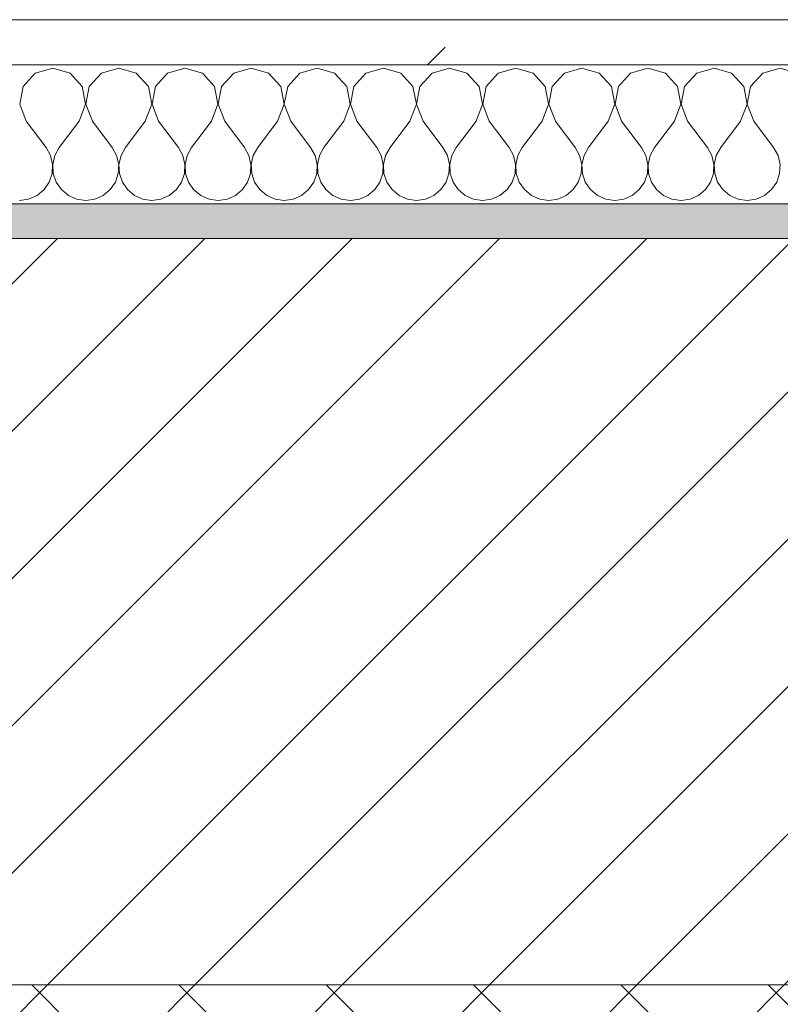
# Model space of a CAD drawing. Header units: millimetres. Extents: x -40968 to 13979, y -19284 to 4746.
# Tile 101 of 173: x -14876 to -14657, y -1425 to -1141. Entities that reach past the tile are written whole.
import ezdxf

# ---------------------------------------------------------------- set-up
doc = ezdxf.new("R2010")
doc.units = ezdxf.units.MM
doc.header["$MEASUREMENT"] = 0
doc.linetypes.add('Wipeout_Contour', pattern=[1000, 0, -1000])
doc.layers.add('12_FAÇ_Façana', color=7, linetype='Continuous')
doc.layers.add('Nuevo_08_E_Envans secs', color=7, linetype='Continuous')
for name, color, linetype, lineweight, true_color in [('12_FAÇ_Façana_Pluma_Nº__174', 7, 'Continuous', 13, 0xe4ad2c), ('12_FAÇ_Façana_Pluma_Nº__176', 7, 'Continuous', 15, 0x93a0c6), ('Nuevo_08_E_Envans secs_Pluma_Nº__102', 7, 'Continuous', 5, 0xcccccc), ('Nuevo_08_E_Envans secs_Pluma_Nº__177', 7, 'Continuous', 15, 0xf7e046)]:
    doc.layers.add(name, color=color, linetype=linetype, lineweight=lineweight, true_color=true_color)
for name, color, linetype, lineweight in [('12_FAÇ_Façana_Pluma_Nº__2', 8, 'Continuous', 5), ('12_FAÇ_Façana_Pluma_Nº__7', 7, 'Continuous', 5), ('Nuevo_08_E_Envans secs_Pluma_Nº__1', 7, 'Continuous', 5)]:
    doc.layers.add(name, color=color, linetype=linetype, lineweight=lineweight)
pattern_1 = [(45, (0, 0), (-183.8478, 183.8478), [195, -65]), (45, (7e-14, 183.85), (-183.8478, 183.8478), [195, -65])]

# ---------------------------------------------------------------- blocks, each defined once
blk = doc.blocks.new('Muro_12_1', base_point=(-16936.43, -1193.98))
at = {"layer": '12_FAÇ_Façana_Pluma_Nº__174', "linetype": 'Continuous', "lineweight": 13, "true_color": 0xe4ad2c}
h = blk.add_hatch(dxfattribs=at)
h.set_pattern_fill('SATE_Aislamiento_0001', color=42, style=0, pattern_type=2)
h.set_pattern_definition([(45, (0, 0), (-21.213203, 21.213203), []), (135, (0, 0), (21.213203, 21.213203), [])])
h.paths.add_polyline_path([(-16936.43, -1598.98), (-14135.93, -1598.98), (-14135.93, -1418.98), (-16936.43, -1418.98)])
at = {"layer": '12_FAÇ_Façana_Pluma_Nº__176', "linetype": 'Continuous', "lineweight": 0, "true_color": 0x495063}
blk.add_hatch(color=251, dxfattribs=at).paths.add_polyline_path([(-14135.93, -1193.98), (-16936.43, -1193.98), (-16936.43, -1203.98), (-14135.93, -1203.98)])
at = {"layer": '12_FAÇ_Façana_Pluma_Nº__2', "linetype": 'Continuous', "lineweight": 5}
h = blk.add_hatch(dxfattribs=at)
h.set_pattern_fill('Ceramic_0001', color=8, style=0, pattern_type=2)
h.set_pattern_definition([(45, (0, 0), (-21.213203, 21.213203), [])])
h.paths.add_polyline_path([(-16936.43, -1418.98), (-14135.93, -1418.98), (-14135.93, -1203.98), (-16936.43, -1203.98)])
at = {"layer": '12_FAÇ_Façana_Pluma_Nº__7', "color": 7, "linetype": 'Continuous', "lineweight": 5}
for p, q in [((-14135.93, -1203.98), (-16936.43, -1203.98)), ((-16936.43, -1418.98), (-14135.93, -1418.98))]:
    blk.add_line(p, q, dxfattribs=at)
at = {"layer": '12_FAÇ_Façana_Pluma_Nº__7', "color": 7, "linetype": 'Continuous', "lineweight": 5, "flags": 128}
blk.add_lwpolyline([(-14135.93, -1193.98), (-16936.43, -1193.98)], dxfattribs=at)
blk = doc.blocks.new('*X248')
at = {"layer": 'Nuevo_08_E_Envans secs_Pluma_Nº__102', "color": 254, "linetype": 'Continuous', "lineweight": 5, "true_color": 0xcccccc}
for p, q in [((-14871.67, -1156.35), (-14875.19, -1160.19)), ((-14866.67, -1154.93), (-14871.67, -1156.35)), ((-14861.66, -1156.35), (-14866.67, -1154.93)), ((-14858.15, -1160.19), (-14861.66, -1156.35)), ((-14852.63, -1156.35), (-14856.14, -1160.19)), ((-14847.62, -1154.93), (-14852.63, -1156.35)), ((-14842.61, -1156.35), (-14847.62, -1154.93)), ((-14839.1, -1160.19), (-14842.61, -1156.35)), ((-14833.58, -1156.35), (-14837.09, -1160.19)), ((-14828.57, -1154.93), (-14833.58, -1156.35)), ((-14823.56, -1156.35), (-14828.57, -1154.93)), ((-14820.05, -1160.19), (-14823.56, -1156.35)), ((-14814.53, -1156.35), (-14818.04, -1160.19)), ((-14809.52, -1154.93), (-14814.53, -1156.35)), ((-14804.52, -1156.35), (-14809.52, -1154.93)), ((-14801.01, -1160.19), (-14804.52, -1156.35)), ((-14795.48, -1156.35), (-14798.99, -1160.19)), ((-14790.48, -1154.93), (-14795.48, -1156.35)), ((-14785.47, -1156.35), (-14790.48, -1154.93)), ((-14781.96, -1160.19), (-14785.47, -1156.35)), ((-14776.44, -1156.35), (-14779.95, -1160.19)), ((-14771.43, -1154.93), (-14776.44, -1156.35)), ((-14766.42, -1156.35), (-14771.43, -1154.93)), ((-14762.91, -1160.19), (-14766.42, -1156.35)), ((-14757.39, -1156.35), (-14760.9, -1160.19)), ((-14752.38, -1154.93), (-14757.39, -1156.35)), ((-14747.37, -1156.35), (-14752.38, -1154.93)), ((-14743.86, -1160.19), (-14747.37, -1156.35)), ((-14738.34, -1156.35), (-14741.85, -1160.19)), ((-14733.33, -1154.93), (-14738.34, -1156.35)), ((-14728.33, -1156.35), (-14733.33, -1154.93)), ((-14724.81, -1160.19), (-14728.33, -1156.35)), ((-14719.29, -1156.35), (-14722.8, -1160.19)), ((-14714.29, -1154.93), (-14719.29, -1156.35)), ((-14709.28, -1156.35), (-14714.29, -1154.93)), ((-14705.77, -1160.19), (-14709.28, -1156.35)), ((-14700.25, -1156.35), (-14703.76, -1160.19)), ((-14695.24, -1154.93), (-14700.25, -1156.35)), ((-14690.23, -1156.35), (-14695.24, -1154.93)), ((-14686.72, -1160.19), (-14690.23, -1156.35)), ((-14681.2, -1156.35), (-14684.71, -1160.19)), ((-14676.19, -1154.93), (-14681.2, -1156.35)), ((-14671.18, -1156.35), (-14676.19, -1154.93)), ((-14667.67, -1160.19), (-14671.18, -1156.35)), ((-14662.15, -1156.35), (-14665.66, -1160.19)), ((-14657.14, -1154.93), (-14662.15, -1156.35)), ((-14652.14, -1156.35), (-14657.14, -1154.93)), ((-14875.19, -1160.19), (-14876.15, -1165.31)), ((-14857.18, -1165.31), (-14858.15, -1160.19)), ((-14856.14, -1160.19), (-14857.1, -1165.31)), ((-14838.13, -1165.31), (-14839.1, -1160.19)), ((-14837.09, -1160.19), (-14838.06, -1165.31)), ((-14819.09, -1165.31), (-14820.05, -1160.19)), ((-14818.04, -1160.19), (-14819.01, -1165.31)), ((-14800.04, -1165.31), (-14801.01, -1160.19)), ((-14798.99, -1160.19), (-14799.96, -1165.31)), ((-14780.99, -1165.31), (-14781.96, -1160.19)), ((-14779.95, -1160.19), (-14780.91, -1165.31)), ((-14761.94, -1165.31), (-14762.91, -1160.19)), ((-14760.9, -1160.19), (-14761.87, -1165.31)), ((-14742.9, -1165.31), (-14743.86, -1160.19)), ((-14741.85, -1160.19), (-14742.82, -1165.31)), ((-14723.85, -1165.31), (-14724.81, -1160.19)), ((-14722.8, -1160.19), (-14723.77, -1165.31)), ((-14704.8, -1165.31), (-14705.77, -1160.19)), ((-14703.76, -1160.19), (-14704.72, -1165.31)), ((-14685.75, -1165.31), (-14686.72, -1160.19)), ((-14684.71, -1160.19), (-14685.68, -1165.31)), ((-14666.71, -1165.31), (-14667.67, -1160.19)), ((-14665.66, -1160.19), (-14666.63, -1165.31)), ((-14876.15, -1165.31), (-14874.29, -1170.17)), ((-14859.05, -1170.17), (-14857.18, -1165.31)), ((-14857.1, -1165.31), (-14855.24, -1170.17)), ((-14840, -1170.17), (-14838.13, -1165.31)), ((-14838.06, -1165.31), (-14836.19, -1170.17)), ((-14820.95, -1170.17), (-14819.09, -1165.31)), ((-14819.01, -1165.31), (-14817.14, -1170.17)), ((-14801.9, -1170.17), (-14800.04, -1165.31)), ((-14799.96, -1165.31), (-14798.1, -1170.17)), ((-14782.86, -1170.17), (-14780.99, -1165.31)), ((-14780.91, -1165.31), (-14779.05, -1170.17)), ((-14763.81, -1170.17), (-14761.94, -1165.31)), ((-14761.87, -1165.31), (-14760, -1170.17)), ((-14744.76, -1170.17), (-14742.9, -1165.31)), ((-14742.82, -1165.31), (-14740.95, -1170.17)), ((-14725.71, -1170.17), (-14723.85, -1165.31)), ((-14723.77, -1165.31), (-14721.9, -1170.17)), ((-14706.67, -1170.17), (-14704.8, -1165.31)), ((-14704.72, -1165.31), (-14702.86, -1170.17)), ((-14687.62, -1170.17), (-14685.75, -1165.31)), ((-14685.68, -1165.31), (-14683.81, -1170.17)), ((-14668.57, -1170.17), (-14666.71, -1165.31)), ((-14666.63, -1165.31), (-14664.76, -1170.17)), ((-14874.29, -1170.17), (-14868.57, -1177.79)), ((-14859.05, -1170.17), (-14864.76, -1177.79)), ((-14855.24, -1170.17), (-14849.52, -1177.79)), ((-14840, -1170.17), (-14845.71, -1177.79)), ((-14836.19, -1170.17), (-14830.48, -1177.79)), ((-14820.95, -1170.17), (-14826.67, -1177.79)), ((-14817.14, -1170.17), (-14811.43, -1177.79)), ((-14801.9, -1170.17), (-14807.62, -1177.79)), ((-14798.1, -1170.17), (-14792.38, -1177.79)), ((-14782.86, -1170.17), (-14788.57, -1177.79)), ((-14779.05, -1170.17), (-14773.33, -1177.79)), ((-14763.81, -1170.17), (-14769.52, -1177.79)), ((-14760, -1170.17), (-14754.29, -1177.79)), ((-14744.76, -1170.17), (-14750.48, -1177.79)), ((-14740.95, -1170.17), (-14735.24, -1177.79)), ((-14725.71, -1170.17), (-14731.43, -1177.79)), ((-14721.9, -1170.17), (-14716.19, -1177.79)), ((-14706.67, -1170.17), (-14712.38, -1177.79)), ((-14702.86, -1170.17), (-14697.14, -1177.79)), ((-14687.62, -1170.17), (-14693.33, -1177.79)), ((-14683.81, -1170.17), (-14678.1, -1177.79)), ((-14668.57, -1170.17), (-14674.29, -1177.79)), ((-14664.76, -1170.17), (-14659.05, -1177.79)), ((-14867.3, -1180.08), (-14868.57, -1177.79)), ((-14864.76, -1177.79), (-14866.03, -1180.08)), ((-14848.25, -1180.08), (-14849.52, -1177.79)), ((-14845.71, -1177.79), (-14846.99, -1180.08)), ((-14829.2, -1180.08), (-14830.48, -1177.79)), ((-14826.67, -1177.79), (-14827.94, -1180.08)), ((-14810.16, -1180.08), (-14811.43, -1177.79)), ((-14807.62, -1177.79), (-14808.89, -1180.08)), ((-14791.11, -1180.08), (-14792.38, -1177.79)), ((-14788.57, -1177.79), (-14789.84, -1180.08)), ((-14772.06, -1180.08), (-14773.33, -1177.79)), ((-14769.52, -1177.79), (-14770.8, -1180.08)), ((-14753.01, -1180.08), (-14754.29, -1177.79)), ((-14750.48, -1177.79), (-14751.75, -1180.08)), ((-14733.97, -1180.08), (-14735.24, -1177.79)), ((-14731.43, -1177.79), (-14732.7, -1180.08)), ((-14714.92, -1180.08), (-14716.19, -1177.79)), ((-14712.38, -1177.79), (-14713.65, -1180.08)), ((-14695.87, -1180.08), (-14697.14, -1177.79)), ((-14693.33, -1177.79), (-14694.6, -1180.08)), ((-14676.82, -1180.08), (-14678.1, -1177.79)), ((-14674.29, -1177.79), (-14675.56, -1180.08)), ((-14657.78, -1180.08), (-14659.05, -1177.79)), ((-14866.71, -1182.64), (-14867.3, -1180.08)), ((-14866.03, -1180.08), (-14866.63, -1182.64)), ((-14847.66, -1182.64), (-14848.25, -1180.08)), ((-14846.99, -1180.08), (-14847.58, -1182.64)), ((-14828.61, -1182.64), (-14829.2, -1180.08)), ((-14827.94, -1180.08), (-14828.53, -1182.64)), ((-14809.56, -1182.64), (-14810.16, -1180.08)), ((-14808.89, -1180.08), (-14809.49, -1182.64)), ((-14790.51, -1182.64), (-14791.11, -1180.08)), ((-14789.84, -1180.08), (-14790.44, -1182.64)), ((-14771.47, -1182.64), (-14772.06, -1180.08)), ((-14770.8, -1180.08), (-14771.39, -1182.64)), ((-14752.42, -1182.64), (-14753.01, -1180.08)), ((-14751.75, -1180.08), (-14752.34, -1182.64)), ((-14733.37, -1182.64), (-14733.97, -1180.08)), ((-14732.7, -1180.08), (-14733.29, -1182.64)), ((-14714.32, -1182.64), (-14714.92, -1180.08)), ((-14713.65, -1180.08), (-14714.25, -1182.64)), ((-14695.28, -1182.64), (-14695.87, -1180.08)), ((-14694.6, -1180.08), (-14695.2, -1182.64)), ((-14676.23, -1182.64), (-14676.82, -1180.08)), ((-14675.56, -1180.08), (-14676.15, -1182.64)), ((-14657.18, -1182.64), (-14657.78, -1180.08)), ((-14867.67, -1187.76), (-14866.83, -1185.27)), ((-14866.83, -1185.27), (-14866.71, -1182.64)), ((-14866.63, -1182.64), (-14866.5, -1185.27)), ((-14866.5, -1185.27), (-14865.66, -1187.76)), ((-14848.62, -1187.76), (-14847.78, -1185.27)), ((-14847.78, -1185.27), (-14847.66, -1182.64)), ((-14847.58, -1182.64), (-14847.45, -1185.27)), ((-14847.45, -1185.27), (-14846.61, -1187.76)), ((-14829.58, -1187.76), (-14828.74, -1185.27)), ((-14828.74, -1185.27), (-14828.61, -1182.64)), ((-14828.53, -1182.64), (-14828.41, -1185.27)), ((-14828.41, -1185.27), (-14827.57, -1187.76)), ((-14810.53, -1187.76), (-14809.69, -1185.27)), ((-14809.69, -1185.27), (-14809.56, -1182.64)), ((-14809.49, -1182.64), (-14809.36, -1185.27)), ((-14809.36, -1185.27), (-14808.52, -1187.76)), ((-14791.48, -1187.76), (-14790.64, -1185.27)), ((-14790.64, -1185.27), (-14790.51, -1182.64)), ((-14790.44, -1182.64), (-14790.31, -1185.27)), ((-14790.31, -1185.27), (-14789.47, -1187.76)), ((-14772.43, -1187.76), (-14771.59, -1185.27)), ((-14771.59, -1185.27), (-14771.47, -1182.64)), ((-14771.39, -1182.64), (-14771.26, -1185.27)), ((-14771.26, -1185.27), (-14770.42, -1187.76)), ((-14753.39, -1187.76), (-14752.55, -1185.27)), ((-14752.55, -1185.27), (-14752.42, -1182.64)), ((-14752.34, -1182.64), (-14752.22, -1185.27)), ((-14752.22, -1185.27), (-14751.38, -1187.76)), ((-14734.34, -1187.76), (-14733.5, -1185.27)), ((-14733.5, -1185.27), (-14733.37, -1182.64)), ((-14733.29, -1182.64), (-14733.17, -1185.27)), ((-14733.17, -1185.27), (-14732.33, -1187.76)), ((-14715.29, -1187.76), (-14714.45, -1185.27)), ((-14714.45, -1185.27), (-14714.32, -1182.64)), ((-14714.25, -1182.64), (-14714.12, -1185.27)), ((-14714.12, -1185.27), (-14713.28, -1187.76)), ((-14696.24, -1187.76), (-14695.4, -1185.27)), ((-14695.4, -1185.27), (-14695.28, -1182.64)), ((-14695.2, -1182.64), (-14695.07, -1185.27)), ((-14695.07, -1185.27), (-14694.23, -1187.76)), ((-14677.2, -1187.76), (-14676.36, -1185.27)), ((-14676.36, -1185.27), (-14676.23, -1182.64)), ((-14676.15, -1182.64), (-14676.02, -1185.27)), ((-14676.02, -1185.27), (-14675.19, -1187.76)), ((-14658.15, -1187.76), (-14657.31, -1185.27)), ((-14657.31, -1185.27), (-14657.18, -1182.64)), ((-14869.16, -1189.92), (-14867.67, -1187.76)), ((-14865.66, -1187.76), (-14864.17, -1189.92)), ((-14850.11, -1189.92), (-14848.62, -1187.76)), ((-14846.61, -1187.76), (-14845.13, -1189.92)), ((-14831.06, -1189.92), (-14829.58, -1187.76)), ((-14827.57, -1187.76), (-14826.08, -1189.92)), ((-14812.02, -1189.92), (-14810.53, -1187.76)), ((-14808.52, -1187.76), (-14807.03, -1189.92)), ((-14792.97, -1189.92), (-14791.48, -1187.76)), ((-14789.47, -1187.76), (-14787.98, -1189.92)), ((-14773.92, -1189.92), (-14772.43, -1187.76)), ((-14770.42, -1187.76), (-14768.94, -1189.92)), ((-14754.87, -1189.92), (-14753.39, -1187.76)), ((-14751.38, -1187.76), (-14749.89, -1189.92)), ((-14735.83, -1189.92), (-14734.34, -1187.76)), ((-14732.33, -1187.76), (-14730.84, -1189.92)), ((-14716.78, -1189.92), (-14715.29, -1187.76)), ((-14713.28, -1187.76), (-14711.79, -1189.92)), ((-14697.73, -1189.92), (-14696.24, -1187.76)), ((-14694.23, -1187.76), (-14692.74, -1189.92)), ((-14678.68, -1189.92), (-14677.2, -1187.76)), ((-14675.19, -1187.76), (-14673.7, -1189.92)), ((-14659.64, -1189.92), (-14658.15, -1187.76)), ((-14871.18, -1191.6), (-14869.16, -1189.92)), ((-14864.17, -1189.92), (-14862.15, -1191.6)), ((-14852.14, -1191.6), (-14850.11, -1189.92)), ((-14845.13, -1189.92), (-14843.1, -1191.6)), ((-14833.09, -1191.6), (-14831.06, -1189.92)), ((-14826.08, -1189.92), (-14824.05, -1191.6)), ((-14814.04, -1191.6), (-14812.02, -1189.92)), ((-14807.03, -1189.92), (-14805.01, -1191.6)), ((-14794.99, -1191.6), (-14792.97, -1189.92)), ((-14787.98, -1189.92), (-14785.96, -1191.6)), ((-14775.95, -1191.6), (-14773.92, -1189.92)), ((-14768.94, -1189.92), (-14766.91, -1191.6)), ((-14756.9, -1191.6), (-14754.87, -1189.92)), ((-14749.89, -1189.92), (-14747.86, -1191.6)), ((-14737.85, -1191.6), (-14735.83, -1189.92)), ((-14730.84, -1189.92), (-14728.82, -1191.6)), ((-14718.8, -1191.6), (-14716.78, -1189.92)), ((-14711.79, -1189.92), (-14709.77, -1191.6)), ((-14699.75, -1191.6), (-14697.73, -1189.92)), ((-14692.74, -1189.92), (-14690.72, -1191.6)), ((-14680.71, -1191.6), (-14678.68, -1189.92)), ((-14673.7, -1189.92), (-14671.67, -1191.6)), ((-14661.66, -1191.6), (-14659.64, -1189.92)), ((-14876.19, -1193.02), (-14873.59, -1192.66)), ((-14873.59, -1192.66), (-14871.18, -1191.6)), ((-14862.15, -1191.6), (-14859.75, -1192.66)), ((-14859.75, -1192.66), (-14857.14, -1193.02)), ((-14857.14, -1193.02), (-14854.54, -1192.66)), ((-14854.54, -1192.66), (-14852.14, -1191.6)), ((-14843.1, -1191.6), (-14840.7, -1192.66)), ((-14840.7, -1192.66), (-14838.1, -1193.02)), ((-14838.1, -1193.02), (-14835.49, -1192.66)), ((-14835.49, -1192.66), (-14833.09, -1191.6)), ((-14824.05, -1191.6), (-14821.65, -1192.66)), ((-14821.65, -1192.66), (-14819.05, -1193.02)), ((-14819.05, -1193.02), (-14816.45, -1192.66)), ((-14816.45, -1192.66), (-14814.04, -1191.6)), ((-14805.01, -1191.6), (-14802.6, -1192.66)), ((-14802.6, -1192.66), (-14800, -1193.02)), ((-14800, -1193.02), (-14797.4, -1192.66)), ((-14797.4, -1192.66), (-14794.99, -1191.6)), ((-14785.96, -1191.6), (-14783.55, -1192.66)), ((-14783.55, -1192.66), (-14780.95, -1193.02)), ((-14780.95, -1193.02), (-14778.35, -1192.66)), ((-14778.35, -1192.66), (-14775.95, -1191.6)), ((-14766.91, -1191.6), (-14764.51, -1192.66)), ((-14764.51, -1192.66), (-14761.9, -1193.02)), ((-14761.9, -1193.02), (-14759.3, -1192.66)), ((-14759.3, -1192.66), (-14756.9, -1191.6)), ((-14747.86, -1191.6), (-14745.46, -1192.66)), ((-14745.46, -1192.66), (-14742.86, -1193.02)), ((-14742.86, -1193.02), (-14740.25, -1192.66)), ((-14740.25, -1192.66), (-14737.85, -1191.6)), ((-14728.82, -1191.6), (-14726.41, -1192.66)), ((-14726.41, -1192.66), (-14723.81, -1193.02)), ((-14723.81, -1193.02), (-14721.21, -1192.66)), ((-14721.21, -1192.66), (-14718.8, -1191.6)), ((-14709.77, -1191.6), (-14707.36, -1192.66)), ((-14707.36, -1192.66), (-14704.76, -1193.02)), ((-14704.76, -1193.02), (-14702.16, -1192.66)), ((-14702.16, -1192.66), (-14699.75, -1191.6)), ((-14690.72, -1191.6), (-14688.32, -1192.66)), ((-14688.32, -1192.66), (-14685.71, -1193.02)), ((-14685.71, -1193.02), (-14683.11, -1192.66)), ((-14683.11, -1192.66), (-14680.71, -1191.6)), ((-14671.67, -1191.6), (-14669.27, -1192.66)), ((-14669.27, -1192.66), (-14666.67, -1193.02)), ((-14666.67, -1193.02), (-14664.06, -1192.66)), ((-14664.06, -1192.66), (-14661.66, -1191.6))]:
    blk.add_line(p, q, dxfattribs=at)
blk = doc.blocks.new('Muro_92_1', base_point=(-14135.93, -1193.98))
at = {"layer": 'Nuevo_08_E_Envans secs_Pluma_Nº__1', "color": 7, "linetype": 'Continuous', "lineweight": 5, "flags": 128}
blk.add_lwpolyline([(-16936.43, -1193.98), (-14135.93, -1193.98)], dxfattribs=at)
at = {"color": 254, "linetype": 'Wipeout_Contour', "lineweight": 0, "ltscale": 62315.364932}
blk.add_wipeout([(-14135.93, -1140.98), (-16936.43, -1140.98), (-16936.43, -1153.98), (-14135.93, -1153.98)], dxfattribs=at).dxf.layer = 'Nuevo_08_E_Envans secs'
at = {"layer": 'Nuevo_08_E_Envans secs_Pluma_Nº__177', "linetype": 'Continuous', "lineweight": 15, "true_color": 0xf7e046}
h = blk.add_hatch(dxfattribs=at)
h.set_pattern_fill('Panellat_HPL_0001', color=53, style=0, pattern_type=2)
h.set_pattern_definition(pattern_1)
h.paths.add_polyline_path([(-14135.93, -1140.98), (-16936.43, -1140.98), (-16936.43, -1153.98), (-14135.93, -1153.98)])
at = {"layer": 'Nuevo_08_E_Envans secs_Pluma_Nº__1', "color": 7, "linetype": 'Continuous', "lineweight": 5}
for p, q in [((-14135.93, -1140.98), (-16936.43, -1140.98)), ((-14135.93, -1153.98), (-16936.43, -1153.98))]:
    blk.add_line(p, q, dxfattribs=at)
at = {"layer": 'Nuevo_08_E_Envans secs', "color": 7, "lineweight": 20}
blk.add_blockref('*X248', (0, 0), dxfattribs=at)
blk = doc.blocks.new('*X504')
at = {"layer": 'Nuevo_08_E_Envans secs_Pluma_Nº__102', "color": 254, "linetype": 'Continuous', "lineweight": 5, "true_color": 0xcccccc}
for p, q in [((-14871.67, -1156.35), (-14875.19, -1160.19)), ((-14866.67, -1154.93), (-14871.67, -1156.35)), ((-14861.66, -1156.35), (-14866.67, -1154.93)), ((-14858.15, -1160.19), (-14861.66, -1156.35)), ((-14852.63, -1156.35), (-14856.14, -1160.19)), ((-14847.62, -1154.93), (-14852.63, -1156.35)), ((-14842.61, -1156.35), (-14847.62, -1154.93)), ((-14839.1, -1160.19), (-14842.61, -1156.35)), ((-14833.58, -1156.35), (-14837.09, -1160.19)), ((-14828.57, -1154.93), (-14833.58, -1156.35)), ((-14823.56, -1156.35), (-14828.57, -1154.93)), ((-14820.05, -1160.19), (-14823.56, -1156.35)), ((-14814.53, -1156.35), (-14818.04, -1160.19)), ((-14809.52, -1154.93), (-14814.53, -1156.35)), ((-14804.52, -1156.35), (-14809.52, -1154.93)), ((-14801.01, -1160.19), (-14804.52, -1156.35)), ((-14795.48, -1156.35), (-14798.99, -1160.19)), ((-14790.48, -1154.93), (-14795.48, -1156.35)), ((-14785.47, -1156.35), (-14790.48, -1154.93)), ((-14781.96, -1160.19), (-14785.47, -1156.35)), ((-14776.44, -1156.35), (-14779.95, -1160.19)), ((-14771.43, -1154.93), (-14776.44, -1156.35)), ((-14766.42, -1156.35), (-14771.43, -1154.93)), ((-14762.91, -1160.19), (-14766.42, -1156.35)), ((-14757.39, -1156.35), (-14760.9, -1160.19)), ((-14752.38, -1154.93), (-14757.39, -1156.35)), ((-14747.37, -1156.35), (-14752.38, -1154.93)), ((-14743.86, -1160.19), (-14747.37, -1156.35)), ((-14738.34, -1156.35), (-14741.85, -1160.19)), ((-14733.33, -1154.93), (-14738.34, -1156.35)), ((-14728.33, -1156.35), (-14733.33, -1154.93)), ((-14724.81, -1160.19), (-14728.33, -1156.35)), ((-14719.29, -1156.35), (-14722.8, -1160.19)), ((-14714.29, -1154.93), (-14719.29, -1156.35)), ((-14709.28, -1156.35), (-14714.29, -1154.93)), ((-14705.77, -1160.19), (-14709.28, -1156.35)), ((-14700.25, -1156.35), (-14703.76, -1160.19)), ((-14695.24, -1154.93), (-14700.25, -1156.35)), ((-14690.23, -1156.35), (-14695.24, -1154.93)), ((-14686.72, -1160.19), (-14690.23, -1156.35)), ((-14681.2, -1156.35), (-14684.71, -1160.19)), ((-14676.19, -1154.93), (-14681.2, -1156.35)), ((-14671.18, -1156.35), (-14676.19, -1154.93)), ((-14667.67, -1160.19), (-14671.18, -1156.35)), ((-14662.15, -1156.35), (-14665.66, -1160.19)), ((-14657.14, -1154.93), (-14662.15, -1156.35)), ((-14652.14, -1156.35), (-14657.14, -1154.93)), ((-14875.19, -1160.19), (-14876.15, -1165.31)), ((-14857.18, -1165.31), (-14858.15, -1160.19)), ((-14856.14, -1160.19), (-14857.1, -1165.31)), ((-14838.13, -1165.31), (-14839.1, -1160.19)), ((-14837.09, -1160.19), (-14838.06, -1165.31)), ((-14819.09, -1165.31), (-14820.05, -1160.19)), ((-14818.04, -1160.19), (-14819.01, -1165.31)), ((-14800.04, -1165.31), (-14801.01, -1160.19)), ((-14798.99, -1160.19), (-14799.96, -1165.31)), ((-14780.99, -1165.31), (-14781.96, -1160.19)), ((-14779.95, -1160.19), (-14780.91, -1165.31)), ((-14761.94, -1165.31), (-14762.91, -1160.19)), ((-14760.9, -1160.19), (-14761.87, -1165.31)), ((-14742.9, -1165.31), (-14743.86, -1160.19)), ((-14741.85, -1160.19), (-14742.82, -1165.31)), ((-14723.85, -1165.31), (-14724.81, -1160.19)), ((-14722.8, -1160.19), (-14723.77, -1165.31)), ((-14704.8, -1165.31), (-14705.77, -1160.19)), ((-14703.76, -1160.19), (-14704.72, -1165.31)), ((-14685.75, -1165.31), (-14686.72, -1160.19)), ((-14684.71, -1160.19), (-14685.68, -1165.31)), ((-14666.71, -1165.31), (-14667.67, -1160.19)), ((-14665.66, -1160.19), (-14666.63, -1165.31)), ((-14876.15, -1165.31), (-14874.29, -1170.17)), ((-14859.05, -1170.17), (-14857.18, -1165.31)), ((-14857.1, -1165.31), (-14855.24, -1170.17)), ((-14840, -1170.17), (-14838.13, -1165.31)), ((-14838.06, -1165.31), (-14836.19, -1170.17)), ((-14820.95, -1170.17), (-14819.09, -1165.31)), ((-14819.01, -1165.31), (-14817.14, -1170.17)), ((-14801.9, -1170.17), (-14800.04, -1165.31)), ((-14799.96, -1165.31), (-14798.1, -1170.17)), ((-14782.86, -1170.17), (-14780.99, -1165.31)), ((-14780.91, -1165.31), (-14779.05, -1170.17)), ((-14763.81, -1170.17), (-14761.94, -1165.31)), ((-14761.87, -1165.31), (-14760, -1170.17)), ((-14744.76, -1170.17), (-14742.9, -1165.31)), ((-14742.82, -1165.31), (-14740.95, -1170.17)), ((-14725.71, -1170.17), (-14723.85, -1165.31)), ((-14723.77, -1165.31), (-14721.9, -1170.17)), ((-14706.67, -1170.17), (-14704.8, -1165.31)), ((-14704.72, -1165.31), (-14702.86, -1170.17)), ((-14687.62, -1170.17), (-14685.75, -1165.31)), ((-14685.68, -1165.31), (-14683.81, -1170.17)), ((-14668.57, -1170.17), (-14666.71, -1165.31)), ((-14666.63, -1165.31), (-14664.76, -1170.17)), ((-14874.29, -1170.17), (-14868.57, -1177.79)), ((-14859.05, -1170.17), (-14864.76, -1177.79)), ((-14855.24, -1170.17), (-14849.52, -1177.79)), ((-14840, -1170.17), (-14845.71, -1177.79)), ((-14836.19, -1170.17), (-14830.48, -1177.79)), ((-14820.95, -1170.17), (-14826.67, -1177.79)), ((-14817.14, -1170.17), (-14811.43, -1177.79)), ((-14801.9, -1170.17), (-14807.62, -1177.79)), ((-14798.1, -1170.17), (-14792.38, -1177.79)), ((-14782.86, -1170.17), (-14788.57, -1177.79)), ((-14779.05, -1170.17), (-14773.33, -1177.79)), ((-14763.81, -1170.17), (-14769.52, -1177.79)), ((-14760, -1170.17), (-14754.29, -1177.79)), ((-14744.76, -1170.17), (-14750.48, -1177.79)), ((-14740.95, -1170.17), (-14735.24, -1177.79)), ((-14725.71, -1170.17), (-14731.43, -1177.79)), ((-14721.9, -1170.17), (-14716.19, -1177.79)), ((-14706.67, -1170.17), (-14712.38, -1177.79)), ((-14702.86, -1170.17), (-14697.14, -1177.79)), ((-14687.62, -1170.17), (-14693.33, -1177.79)), ((-14683.81, -1170.17), (-14678.1, -1177.79)), ((-14668.57, -1170.17), (-14674.29, -1177.79)), ((-14664.76, -1170.17), (-14659.05, -1177.79)), ((-14867.3, -1180.08), (-14868.57, -1177.79)), ((-14864.76, -1177.79), (-14866.03, -1180.08)), ((-14848.25, -1180.08), (-14849.52, -1177.79)), ((-14845.71, -1177.79), (-14846.99, -1180.08)), ((-14829.2, -1180.08), (-14830.48, -1177.79)), ((-14826.67, -1177.79), (-14827.94, -1180.08)), ((-14810.16, -1180.08), (-14811.43, -1177.79)), ((-14807.62, -1177.79), (-14808.89, -1180.08)), ((-14791.11, -1180.08), (-14792.38, -1177.79)), ((-14788.57, -1177.79), (-14789.84, -1180.08)), ((-14772.06, -1180.08), (-14773.33, -1177.79)), ((-14769.52, -1177.79), (-14770.8, -1180.08)), ((-14753.01, -1180.08), (-14754.29, -1177.79)), ((-14750.48, -1177.79), (-14751.75, -1180.08)), ((-14733.97, -1180.08), (-14735.24, -1177.79)), ((-14731.43, -1177.79), (-14732.7, -1180.08)), ((-14714.92, -1180.08), (-14716.19, -1177.79)), ((-14712.38, -1177.79), (-14713.65, -1180.08)), ((-14695.87, -1180.08), (-14697.14, -1177.79)), ((-14693.33, -1177.79), (-14694.6, -1180.08)), ((-14676.82, -1180.08), (-14678.1, -1177.79)), ((-14674.29, -1177.79), (-14675.56, -1180.08)), ((-14657.78, -1180.08), (-14659.05, -1177.79)), ((-14866.71, -1182.64), (-14867.3, -1180.08)), ((-14866.03, -1180.08), (-14866.63, -1182.64)), ((-14847.66, -1182.64), (-14848.25, -1180.08)), ((-14846.99, -1180.08), (-14847.58, -1182.64)), ((-14828.61, -1182.64), (-14829.2, -1180.08)), ((-14827.94, -1180.08), (-14828.53, -1182.64)), ((-14809.56, -1182.64), (-14810.16, -1180.08)), ((-14808.89, -1180.08), (-14809.49, -1182.64)), ((-14790.51, -1182.64), (-14791.11, -1180.08)), ((-14789.84, -1180.08), (-14790.44, -1182.64)), ((-14771.47, -1182.64), (-14772.06, -1180.08)), ((-14770.8, -1180.08), (-14771.39, -1182.64)), ((-14752.42, -1182.64), (-14753.01, -1180.08)), ((-14751.75, -1180.08), (-14752.34, -1182.64)), ((-14733.37, -1182.64), (-14733.97, -1180.08)), ((-14732.7, -1180.08), (-14733.29, -1182.64)), ((-14714.32, -1182.64), (-14714.92, -1180.08)), ((-14713.65, -1180.08), (-14714.25, -1182.64)), ((-14695.28, -1182.64), (-14695.87, -1180.08)), ((-14694.6, -1180.08), (-14695.2, -1182.64)), ((-14676.23, -1182.64), (-14676.82, -1180.08)), ((-14675.56, -1180.08), (-14676.15, -1182.64)), ((-14657.18, -1182.64), (-14657.78, -1180.08)), ((-14867.67, -1187.76), (-14866.83, -1185.27)), ((-14866.83, -1185.27), (-14866.71, -1182.64)), ((-14866.63, -1182.64), (-14866.5, -1185.27)), ((-14866.5, -1185.27), (-14865.66, -1187.76)), ((-14848.62, -1187.76), (-14847.78, -1185.27)), ((-14847.78, -1185.27), (-14847.66, -1182.64)), ((-14847.58, -1182.64), (-14847.45, -1185.27)), ((-14847.45, -1185.27), (-14846.61, -1187.76)), ((-14829.58, -1187.76), (-14828.74, -1185.27)), ((-14828.74, -1185.27), (-14828.61, -1182.64)), ((-14828.53, -1182.64), (-14828.41, -1185.27)), ((-14828.41, -1185.27), (-14827.57, -1187.76)), ((-14810.53, -1187.76), (-14809.69, -1185.27)), ((-14809.69, -1185.27), (-14809.56, -1182.64)), ((-14809.49, -1182.64), (-14809.36, -1185.27)), ((-14809.36, -1185.27), (-14808.52, -1187.76)), ((-14791.48, -1187.76), (-14790.64, -1185.27)), ((-14790.64, -1185.27), (-14790.51, -1182.64)), ((-14790.44, -1182.64), (-14790.31, -1185.27)), ((-14790.31, -1185.27), (-14789.47, -1187.76)), ((-14772.43, -1187.76), (-14771.59, -1185.27)), ((-14771.59, -1185.27), (-14771.47, -1182.64)), ((-14771.39, -1182.64), (-14771.26, -1185.27)), ((-14771.26, -1185.27), (-14770.42, -1187.76)), ((-14753.39, -1187.76), (-14752.55, -1185.27)), ((-14752.55, -1185.27), (-14752.42, -1182.64)), ((-14752.34, -1182.64), (-14752.22, -1185.27)), ((-14752.22, -1185.27), (-14751.38, -1187.76)), ((-14734.34, -1187.76), (-14733.5, -1185.27)), ((-14733.5, -1185.27), (-14733.37, -1182.64)), ((-14733.29, -1182.64), (-14733.17, -1185.27)), ((-14733.17, -1185.27), (-14732.33, -1187.76)), ((-14715.29, -1187.76), (-14714.45, -1185.27)), ((-14714.45, -1185.27), (-14714.32, -1182.64)), ((-14714.25, -1182.64), (-14714.12, -1185.27)), ((-14714.12, -1185.27), (-14713.28, -1187.76)), ((-14696.24, -1187.76), (-14695.4, -1185.27)), ((-14695.4, -1185.27), (-14695.28, -1182.64)), ((-14695.2, -1182.64), (-14695.07, -1185.27)), ((-14695.07, -1185.27), (-14694.23, -1187.76)), ((-14677.2, -1187.76), (-14676.36, -1185.27)), ((-14676.36, -1185.27), (-14676.23, -1182.64)), ((-14676.15, -1182.64), (-14676.02, -1185.27)), ((-14676.02, -1185.27), (-14675.19, -1187.76)), ((-14658.15, -1187.76), (-14657.31, -1185.27)), ((-14657.31, -1185.27), (-14657.18, -1182.64)), ((-14869.16, -1189.92), (-14867.67, -1187.76)), ((-14865.66, -1187.76), (-14864.17, -1189.92)), ((-14850.11, -1189.92), (-14848.62, -1187.76)), ((-14846.61, -1187.76), (-14845.13, -1189.92)), ((-14831.06, -1189.92), (-14829.58, -1187.76)), ((-14827.57, -1187.76), (-14826.08, -1189.92)), ((-14812.02, -1189.92), (-14810.53, -1187.76)), ((-14808.52, -1187.76), (-14807.03, -1189.92)), ((-14792.97, -1189.92), (-14791.48, -1187.76)), ((-14789.47, -1187.76), (-14787.98, -1189.92)), ((-14773.92, -1189.92), (-14772.43, -1187.76)), ((-14770.42, -1187.76), (-14768.94, -1189.92)), ((-14754.87, -1189.92), (-14753.39, -1187.76)), ((-14751.38, -1187.76), (-14749.89, -1189.92)), ((-14735.83, -1189.92), (-14734.34, -1187.76)), ((-14732.33, -1187.76), (-14730.84, -1189.92)), ((-14716.78, -1189.92), (-14715.29, -1187.76)), ((-14713.28, -1187.76), (-14711.79, -1189.92)), ((-14697.73, -1189.92), (-14696.24, -1187.76)), ((-14694.23, -1187.76), (-14692.74, -1189.92)), ((-14678.68, -1189.92), (-14677.2, -1187.76)), ((-14675.19, -1187.76), (-14673.7, -1189.92)), ((-14659.64, -1189.92), (-14658.15, -1187.76)), ((-14871.18, -1191.6), (-14869.16, -1189.92)), ((-14864.17, -1189.92), (-14862.15, -1191.6)), ((-14852.14, -1191.6), (-14850.11, -1189.92)), ((-14845.13, -1189.92), (-14843.1, -1191.6)), ((-14833.09, -1191.6), (-14831.06, -1189.92)), ((-14826.08, -1189.92), (-14824.05, -1191.6)), ((-14814.04, -1191.6), (-14812.02, -1189.92)), ((-14807.03, -1189.92), (-14805.01, -1191.6)), ((-14794.99, -1191.6), (-14792.97, -1189.92)), ((-14787.98, -1189.92), (-14785.96, -1191.6)), ((-14775.95, -1191.6), (-14773.92, -1189.92)), ((-14768.94, -1189.92), (-14766.91, -1191.6)), ((-14756.9, -1191.6), (-14754.87, -1189.92)), ((-14749.89, -1189.92), (-14747.86, -1191.6)), ((-14737.85, -1191.6), (-14735.83, -1189.92)), ((-14730.84, -1189.92), (-14728.82, -1191.6)), ((-14718.8, -1191.6), (-14716.78, -1189.92)), ((-14711.79, -1189.92), (-14709.77, -1191.6)), ((-14699.75, -1191.6), (-14697.73, -1189.92)), ((-14692.74, -1189.92), (-14690.72, -1191.6)), ((-14680.71, -1191.6), (-14678.68, -1189.92)), ((-14673.7, -1189.92), (-14671.67, -1191.6)), ((-14661.66, -1191.6), (-14659.64, -1189.92)), ((-14876.19, -1193.02), (-14873.59, -1192.66)), ((-14873.59, -1192.66), (-14871.18, -1191.6)), ((-14862.15, -1191.6), (-14859.75, -1192.66)), ((-14859.75, -1192.66), (-14857.14, -1193.02)), ((-14857.14, -1193.02), (-14854.54, -1192.66)), ((-14854.54, -1192.66), (-14852.14, -1191.6)), ((-14843.1, -1191.6), (-14840.7, -1192.66)), ((-14840.7, -1192.66), (-14838.1, -1193.02)), ((-14838.1, -1193.02), (-14835.49, -1192.66)), ((-14835.49, -1192.66), (-14833.09, -1191.6)), ((-14824.05, -1191.6), (-14821.65, -1192.66)), ((-14821.65, -1192.66), (-14819.05, -1193.02)), ((-14819.05, -1193.02), (-14816.45, -1192.66)), ((-14816.45, -1192.66), (-14814.04, -1191.6)), ((-14805.01, -1191.6), (-14802.6, -1192.66)), ((-14802.6, -1192.66), (-14800, -1193.02)), ((-14800, -1193.02), (-14797.4, -1192.66)), ((-14797.4, -1192.66), (-14794.99, -1191.6)), ((-14785.96, -1191.6), (-14783.55, -1192.66)), ((-14783.55, -1192.66), (-14780.95, -1193.02)), ((-14780.95, -1193.02), (-14778.35, -1192.66)), ((-14778.35, -1192.66), (-14775.95, -1191.6)), ((-14766.91, -1191.6), (-14764.51, -1192.66)), ((-14764.51, -1192.66), (-14761.9, -1193.02)), ((-14761.9, -1193.02), (-14759.3, -1192.66)), ((-14759.3, -1192.66), (-14756.9, -1191.6)), ((-14747.86, -1191.6), (-14745.46, -1192.66)), ((-14745.46, -1192.66), (-14742.86, -1193.02)), ((-14742.86, -1193.02), (-14740.25, -1192.66)), ((-14740.25, -1192.66), (-14737.85, -1191.6)), ((-14728.82, -1191.6), (-14726.41, -1192.66)), ((-14726.41, -1192.66), (-14723.81, -1193.02)), ((-14723.81, -1193.02), (-14721.21, -1192.66)), ((-14721.21, -1192.66), (-14718.8, -1191.6)), ((-14709.77, -1191.6), (-14707.36, -1192.66)), ((-14707.36, -1192.66), (-14704.76, -1193.02)), ((-14704.76, -1193.02), (-14702.16, -1192.66)), ((-14702.16, -1192.66), (-14699.75, -1191.6)), ((-14690.72, -1191.6), (-14688.32, -1192.66)), ((-14688.32, -1192.66), (-14685.71, -1193.02)), ((-14685.71, -1193.02), (-14683.11, -1192.66)), ((-14683.11, -1192.66), (-14680.71, -1191.6)), ((-14671.67, -1191.6), (-14669.27, -1192.66)), ((-14669.27, -1192.66), (-14666.67, -1193.02)), ((-14666.67, -1193.02), (-14664.06, -1192.66)), ((-14664.06, -1192.66), (-14661.66, -1191.6))]:
    blk.add_line(p, q, dxfattribs=at)
blk = doc.blocks.new('Muro_152_1', base_point=(-16136.43, -1128.98))
at = {"layer": 'Nuevo_08_E_Envans secs_Pluma_Nº__1', "color": 7, "linetype": 'Continuous', "lineweight": 5, "flags": 128}
blk.add_lwpolyline([(-16136.43, -1193.98), (-14135.93, -1193.98)], dxfattribs=at)
at = {"color": 254, "linetype": 'Wipeout_Contour', "lineweight": 0, "ltscale": 60719.208822}
blk.add_wipeout([(-14135.93, -1140.98), (-16136.43, -1140.98), (-16136.43, -1153.98), (-14135.93, -1153.98)], dxfattribs=at).dxf.layer = 'Nuevo_08_E_Envans secs'
at = {"layer": 'Nuevo_08_E_Envans secs_Pluma_Nº__177', "linetype": 'Continuous', "lineweight": 15, "true_color": 0xf7e046}
h = blk.add_hatch(dxfattribs=at)
h.set_pattern_fill('Panellat_HPL_0001', color=53, style=0, pattern_type=2)
h.set_pattern_definition(pattern_1)
h.paths.add_polyline_path([(-14135.93, -1140.98), (-16136.43, -1140.98), (-16136.43, -1153.98), (-14135.93, -1153.98)])
at = {"layer": 'Nuevo_08_E_Envans secs_Pluma_Nº__1', "color": 7, "linetype": 'Continuous', "lineweight": 5}
for p, q in [((-14135.93, -1140.98), (-16136.43, -1140.98)), ((-14135.93, -1153.98), (-16136.43, -1153.98))]:
    blk.add_line(p, q, dxfattribs=at)
at = {"layer": 'Nuevo_08_E_Envans secs', "color": 7, "lineweight": 20}
blk.add_blockref('*X504', (0, 0), dxfattribs=at)

msp = doc.modelspace()

# ---------------------------------------------------------------- block references
at = {"layer": '12_FAÇ_Façana', "color": 7, "lineweight": 20}
msp.add_blockref('Muro_12_1', (-16936.43, -1193.98), dxfattribs=at)

# ---------------------------------------------------------------- next in the draw order: block references
at = {"layer": 'Nuevo_08_E_Envans secs', "color": 7, "lineweight": 20}
msp.add_blockref('Muro_92_1', (-14135.93, -1193.98), dxfattribs=at)

# ---------------------------------------------------------------- next in the draw order: block references
msp.add_blockref('Muro_152_1', (-16136.43, -1128.98), dxfattribs=at)

doc.saveas('drawing.dxf')
